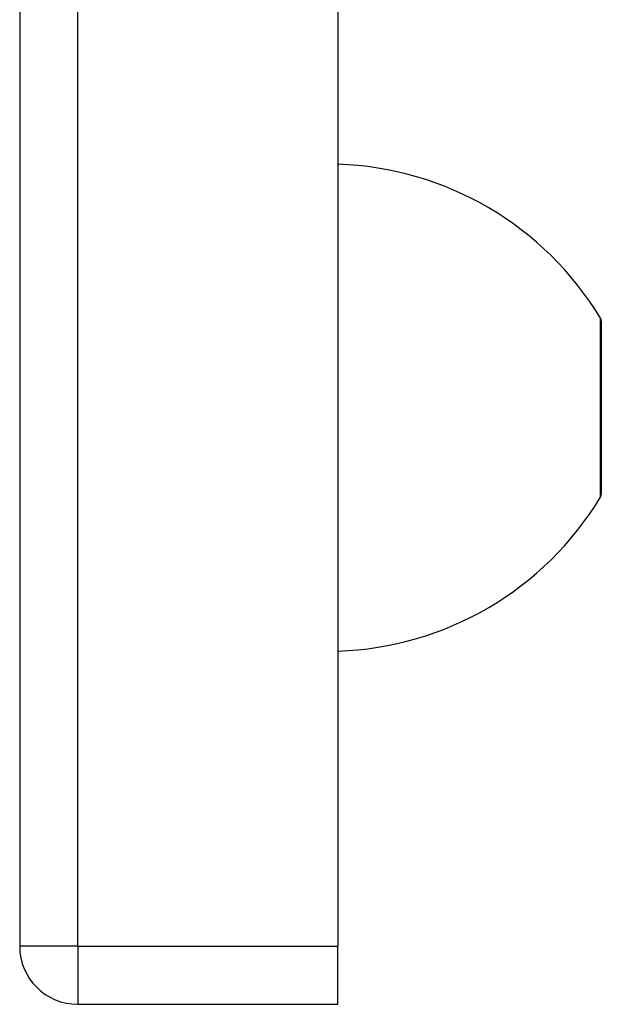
# Model space of a CAD drawing. Header units: inches. Extents: x 3.4 to 95.3, y 5.8 to 50.1.
# Tile 74 of 83: x 57.2 to 58.7, y 18.4 to 20.8. Entities that reach past the tile are written whole.
import ezdxf

# ---------------------------------------------------------------- set-up
doc = ezdxf.new("R2010")
doc.units = ezdxf.units.IN
doc.header["$MEASUREMENT"] = 0
doc.layers.add('Visible Edges(ANSI)', color=7, linetype='Continuous', lineweight=25)
doc.layers.add('Visible Tangent Edges(ANSI)', color=7, linetype='Continuous', lineweight=25)

msp = doc.modelspace()

# ---------------------------------------------------------------- linework, layer by layer
at = {"layer": 'Visible Edges(ANSI)'}
for p, q in [((57.2035, 38.0257), (57.2035, 18.5147)), ((58.0035, 38.0257), (58.0035, 18.5147)), ((58.6665, 20.0854), (58.6665, 19.6519)), ((58.0035, 18.3687), (58.0035, 18.5147)), ((57.3495, 18.3687), (58.0035, 18.3687))]:
    msp.add_line(p, q, dxfattribs=at)
for centre, radius, start, end in [((57.9788, 19.6809), 0.8, 31.0449, 88.2344), ((58.6508, 20.0854), 0.0156, 0, 31.0449), ((57.9788, 20.0564), 0.8, 271.7656, 328.9551), ((58.6508, 19.6519), 0.0156, 328.9551, 0), ((57.3495, 18.5147), 0.146, 180, 270)]:
    msp.add_arc(centre, radius, start, end, dxfattribs=at)
at = {"layer": 'Visible Tangent Edges(ANSI)'}
for p, q in [((57.3495, 18.5147), (57.3495, 38.0257)), ((58.6642, 19.6439), (58.6642, 20.0934)), ((57.3495, 18.5147), (57.2035, 18.5147)), ((57.3495, 18.5147), (57.3495, 18.3687)), ((57.3495, 18.5147), (58.0035, 18.5147))]:
    msp.add_line(p, q, dxfattribs=at)

doc.saveas('drawing.dxf')
